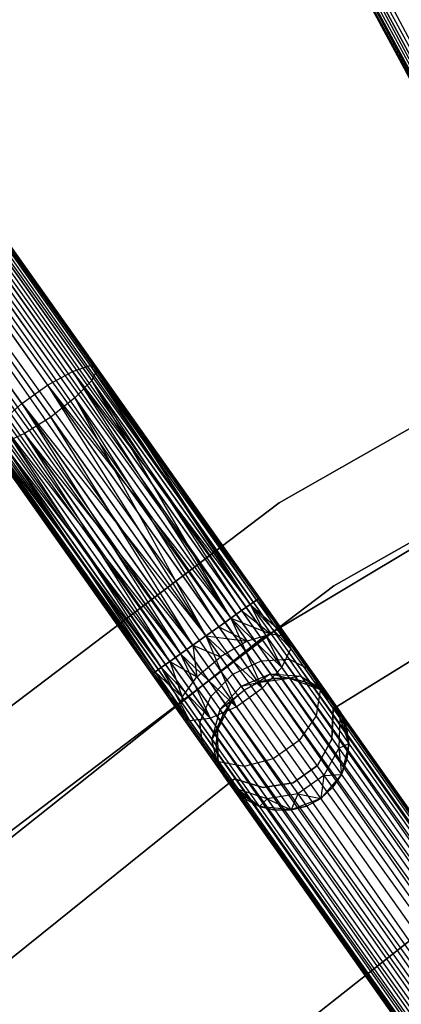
# Model space of a CAD drawing. Extents: x -102 to 101, y -101 to 102.
# Tile 103 of 256: x -39.63 to -33.88, y 45.34 to 60.18. Entities that reach past the tile are written whole.
import ezdxf

# ---------------------------------------------------------------- set-up
doc = ezdxf.new("R2010")
doc.units = 0
doc.header["$LTSCALE"] = 25.4
doc.layers.get('0').update_dxf_attribs({"linetype": 'CONTINUOUS'})

# ---------------------------------------------------------------- blocks, each defined once
blk = doc.blocks.new('NL2500012268_STL')
at = {"color": 0}
for p, q in [((81.438, 37.716, 328.068), (63.894, 70.725, 328.249)), ((81.438, 37.716, 328.068), (63.894, 70.725, 328.249)), ((63.604, 70.569, 327.379), (81.289, 37.636, 327.621)), ((81.289, 37.636, 327.379), (63.604, 70.569, 327.379)), ((63.604, 70.569, 327.379), (81.289, 37.636, 327.621)), ((81.339, 37.663, 327.145), (63.604, 70.569, 327.379)), ((81.339, 37.663, 327.145), (63.604, 70.569, 327.379)), ((81.289, 37.636, 327.379), (63.604, 70.569, 327.379)), ((63.655, 70.596, 327.855), (81.438, 37.716, 328.068)), ((81.289, 37.636, 327.621), (63.655, 70.596, 327.855)), ((81.289, 37.636, 327.621), (63.655, 70.596, 327.855)), ((81.339, 37.663, 327.855), (63.655, 70.596, 327.855)), ((81.339, 37.663, 327.855), (63.655, 70.596, 327.855)), ((63.655, 70.596, 327.855), (81.438, 37.716, 328.068)), ((63.753, 70.649, 326.932), (81.339, 37.663, 327.145)), ((81.579, 37.792, 326.751), (63.753, 70.649, 326.932)), ((81.579, 37.792, 326.751), (63.753, 70.649, 326.932)), ((81.438, 37.716, 326.932), (63.753, 70.649, 326.932)), ((81.438, 37.716, 326.932), (63.753, 70.649, 326.932)), ((63.753, 70.649, 326.932), (81.339, 37.663, 327.145)), ((78.445, 35.873, 327.379), (56.848, 66.383, 327.379)), ((78.445, 35.873, 327.621), (56.848, 66.383, 327.379)), ((56.848, 66.383, 327.379), (78.398, 35.84, 327.145)), ((78.445, 35.873, 327.621), (56.848, 66.383, 327.379)), ((78.445, 35.873, 327.379), (56.848, 66.383, 327.379)), ((56.848, 66.383, 327.379), (78.398, 35.84, 327.145)), ((56.709, 66.285, 326.932), (78.176, 35.682, 326.751)), ((78.398, 35.84, 327.145), (56.709, 66.285, 326.932)), ((78.398, 35.84, 327.145), (56.709, 66.285, 326.932)), ((78.307, 35.775, 326.932), (56.709, 66.285, 326.932)), ((78.307, 35.775, 326.932), (56.709, 66.285, 326.932)), ((56.709, 66.285, 326.932), (78.176, 35.682, 326.751)), ((56.8, 66.35, 327.855), (78.445, 35.873, 327.621)), ((78.307, 35.775, 328.068), (56.8, 66.35, 327.855)), ((78.307, 35.775, 328.068), (56.8, 66.35, 327.855)), ((78.398, 35.84, 327.855), (56.8, 66.35, 327.855)), ((78.398, 35.84, 327.855), (56.8, 66.35, 327.855)), ((56.8, 66.35, 327.855), (78.445, 35.873, 327.621)), ((56.417, 66.078, 326.615), (77.83, 35.438, 326.529)), ((78.176, 35.682, 326.751), (56.417, 66.078, 326.615)), ((78.176, 35.682, 326.751), (56.417, 66.078, 326.615)), ((78.014, 35.568, 326.615), (56.417, 66.078, 326.615)), ((78.014, 35.568, 326.615), (56.417, 66.078, 326.615)), ((56.417, 66.078, 326.615), (77.83, 35.438, 326.529)), ((56.579, 66.193, 328.249), (78.307, 35.775, 328.068)), ((78.014, 35.568, 328.385), (56.579, 66.193, 328.249)), ((78.014, 35.568, 328.385), (56.579, 66.193, 328.249)), ((78.176, 35.682, 328.249), (56.579, 66.193, 328.249)), ((78.176, 35.682, 328.249), (56.579, 66.193, 328.249)), ((56.579, 66.193, 328.249), (78.307, 35.775, 328.068)), ((56.233, 65.948, 328.471), (78.014, 35.568, 328.385)), ((77.83, 35.438, 328.471), (56.233, 65.948, 328.471)), ((77.83, 35.438, 328.471), (56.233, 65.948, 328.471)), ((56.233, 65.948, 328.471), (78.014, 35.568, 328.385)), ((77.83, 35.438, 326.529), (56.037, 65.81, 326.5)), ((77.635, 35.299, 328.5), (56.037, 65.81, 328.5)), ((77.635, 35.299, 328.5), (56.037, 65.81, 328.5)), ((77.635, 35.299, 326.5), (56.037, 65.81, 326.5)), ((77.83, 35.438, 326.529), (56.037, 65.81, 326.5)), ((77.635, 35.299, 326.5), (56.037, 65.81, 326.5)), ((77.44, 35.161, 326.529), (56.037, 65.81, 326.5)), ((77.44, 35.161, 326.529), (56.037, 65.81, 326.5)), ((77.256, 35.031, 328.385), (55.842, 65.671, 328.471)), ((77.256, 35.031, 328.385), (55.842, 65.671, 328.471)), ((77.44, 35.161, 328.471), (55.842, 65.671, 328.471)), ((77.44, 35.161, 328.471), (55.842, 65.671, 328.471)), ((55.658, 65.541, 326.615), (77.094, 34.916, 326.751)), ((77.44, 35.161, 326.529), (55.658, 65.541, 326.615)), ((77.44, 35.161, 326.529), (55.658, 65.541, 326.615)), ((77.256, 35.031, 326.615), (55.658, 65.541, 326.615)), ((77.256, 35.031, 326.615), (55.658, 65.541, 326.615)), ((55.658, 65.541, 326.615), (77.094, 34.916, 326.751)), ((55.366, 65.334, 326.932), (76.872, 34.759, 327.145)), ((77.094, 34.916, 326.751), (55.366, 65.334, 326.932)), ((77.094, 34.916, 326.751), (55.366, 65.334, 326.932)), ((76.963, 34.824, 326.932), (55.366, 65.334, 326.932)), ((76.963, 34.824, 326.932), (55.366, 65.334, 326.932)), ((55.366, 65.334, 326.932), (76.872, 34.759, 327.145)), ((55.496, 65.426, 328.249), (77.256, 35.031, 328.385)), ((76.963, 34.824, 328.068), (55.496, 65.426, 328.249)), ((76.963, 34.824, 328.068), (55.496, 65.426, 328.249)), ((77.094, 34.916, 328.249), (55.496, 65.426, 328.249)), ((77.094, 34.916, 328.249), (55.496, 65.426, 328.249)), ((55.496, 65.426, 328.249), (77.256, 35.031, 328.385)), ((55.227, 65.236, 327.379), (76.825, 34.726, 327.621)), ((76.825, 34.726, 327.379), (55.227, 65.236, 327.379)), ((55.227, 65.236, 327.379), (76.825, 34.726, 327.621)), ((76.872, 34.759, 327.145), (55.227, 65.236, 327.379)), ((76.872, 34.759, 327.145), (55.227, 65.236, 327.379)), ((76.825, 34.726, 327.379), (55.227, 65.236, 327.379)), ((55.274, 65.269, 327.855), (76.963, 34.824, 328.068)), ((76.825, 34.726, 327.621), (55.274, 65.269, 327.855)), ((76.825, 34.726, 327.621), (55.274, 65.269, 327.855)), ((76.872, 34.759, 327.855), (55.274, 65.269, 327.855)), ((76.872, 34.759, 327.855), (55.274, 65.269, 327.855)), ((55.274, 65.269, 327.855), (76.963, 34.824, 328.068)), ((68.252, 62.035, 28.989), (70.207, 58.394, 27.612)), ((68.252, 62.035, 28.989), (70.207, 58.394, 27.612)), ((68.294, 61.834, 29.421), (70.204, 58.278, 28.076)), ((68.294, 61.834, 29.421), (70.204, 58.278, 28.076)), ((68.532, 61.75, 29.828), (70.399, 58.274, 28.513)), ((68.532, 61.75, 29.828), (70.399, 58.274, 28.513)), ((62.098, 58.395, 28.63), (64.532, 54.957, 27.227)), ((62.098, 58.395, 28.63), (64.532, 54.957, 27.227)), ((62.415, 58.419, 28.989), (64.802, 55.046, 27.612)), ((62.415, 58.419, 28.989), (64.802, 55.046, 27.612)), ((61.699, 58.226, 28.428), (64.159, 54.751, 27.009)), ((61.699, 58.226, 28.428), (64.159, 54.751, 27.009)), ((62.576, 58.291, 29.421), (64.908, 54.996, 28.076)), ((62.576, 58.291, 29.421), (64.908, 54.996, 28.076)), ((61.308, 57.949, 28.428), (63.768, 54.474, 27.009)), ((61.308, 57.949, 28.428), (63.768, 54.474, 27.009)), ((62.545, 58.041, 29.828), (64.824, 54.821, 28.513)), ((62.545, 58.041, 29.828), (64.824, 54.821, 28.513)), ((62.329, 57.726, 30.116), (64.571, 54.559, 28.823)), ((62.329, 57.726, 30.116), (64.571, 54.559, 28.823)), ((64.206, 54.27, 28.935), (61.977, 57.419, 30.221)), ((64.206, 54.27, 28.935), (61.977, 57.419, 30.221)), ((61.57, 57.189, 30.116), (63.812, 54.022, 28.823)), ((61.57, 57.189, 30.116), (63.812, 54.022, 28.823)), ((74.862, 57.093, 26.5), (67.647, 52.978, 26.5)), ((67.647, 52.978, 17), (74.862, 57.093, 17)), ((74.862, 57.093, 26.5), (67.647, 52.978, 26.5)), ((67.647, 52.978, 17), (74.862, 57.093, 17)), ((68.474, 51.726, 26.5), (75.519, 55.744, 26.5)), ((75.519, 55.744, 17), (68.474, 51.726, 17)), ((75.519, 55.744, 17), (68.474, 51.726, 17)), ((68.474, 51.726, 26.5), (75.519, 55.744, 26.5)), ((74.322, 55.09, 19), (67.373, 50.922, 19)), ((67.373, 50.922, 20), (74.322, 55.09, 20)), ((74.322, 55.09, 19), (67.373, 50.922, 19)), ((67.373, 50.922, 20), (74.322, 55.09, 20)), ((64.159, 54.751, 27.009), (64.532, 54.957, 27.227)), ((64.159, 54.751, 27.009), (64.532, 54.957, 27.227)), ((64.532, 54.957, 27.227), (64.802, 55.046, 27.612)), ((64.532, 54.957, 27.227), (64.802, 55.046, 27.612)), ((64.532, 54.957, 27.227), (66.921, 51.239, 26.615)), ((64.532, 54.957, 27.227), (66.921, 51.239, 26.615)), ((64.532, 54.957, 27.227), (67.083, 51.353, 26.751)), ((64.532, 54.957, 27.227), (67.083, 51.353, 26.751)), ((64.532, 54.957, 27.227), (67.214, 51.446, 26.932)), ((64.532, 54.957, 27.227), (67.214, 51.446, 26.932)), ((64.802, 55.046, 27.612), (67.214, 51.446, 26.932)), ((64.802, 55.046, 27.612), (67.214, 51.446, 26.932)), ((64.802, 55.046, 27.612), (67.305, 51.511, 27.145)), ((64.802, 55.046, 27.612), (67.305, 51.511, 27.145)), ((64.802, 55.046, 27.612), (67.352, 51.544, 27.379)), ((64.802, 55.046, 27.612), (67.352, 51.544, 27.379)), ((64.802, 55.046, 27.612), (64.908, 54.996, 28.076)), ((64.802, 55.046, 27.612), (64.908, 54.996, 28.076)), ((64.908, 54.996, 28.076), (64.824, 54.821, 28.513)), ((64.908, 54.996, 28.076), (64.824, 54.821, 28.513)), ((64.908, 54.996, 28.076), (67.352, 51.544, 27.379)), ((64.908, 54.996, 28.076), (67.352, 51.544, 27.621)), ((64.908, 54.996, 28.076), (67.352, 51.544, 27.379)), ((67.214, 51.446, 28.068), (64.908, 54.996, 28.076)), ((67.214, 51.446, 28.068), (64.908, 54.996, 28.076)), ((67.305, 51.511, 27.855), (64.908, 54.996, 28.076)), ((67.305, 51.511, 27.855), (64.908, 54.996, 28.076)), ((64.908, 54.996, 28.076), (67.352, 51.544, 27.621)), ((64.824, 54.821, 28.513), (64.571, 54.559, 28.823)), ((64.824, 54.821, 28.513), (64.571, 54.559, 28.823)), ((66.921, 51.239, 28.385), (64.824, 54.821, 28.513)), ((67.083, 51.353, 28.249), (64.824, 54.821, 28.513)), ((66.921, 51.239, 28.385), (64.824, 54.821, 28.513)), ((67.083, 51.353, 28.249), (64.824, 54.821, 28.513)), ((67.214, 51.446, 28.068), (64.824, 54.821, 28.513)), ((67.214, 51.446, 28.068), (64.824, 54.821, 28.513)), ((63.768, 54.474, 27.009), (64.159, 54.751, 27.009)), ((63.768, 54.474, 27.009), (64.159, 54.751, 27.009)), ((64.159, 54.751, 27.009), (66.542, 50.97, 26.5)), ((64.159, 54.751, 27.009), (66.542, 50.97, 26.5)), ((64.159, 54.751, 27.009), (66.737, 51.109, 26.529)), ((64.159, 54.751, 27.009), (66.737, 51.109, 26.529)), ((64.159, 54.751, 27.009), (66.921, 51.239, 26.615)), ((64.159, 54.751, 27.009), (66.921, 51.239, 26.615)), ((64.571, 54.559, 28.823), (64.206, 54.27, 28.935)), ((64.571, 54.559, 28.823), (64.206, 54.27, 28.935)), ((64.571, 54.559, 28.823), (66.921, 51.239, 28.385)), ((66.542, 50.97, 28.5), (64.571, 54.559, 28.823)), ((66.542, 50.97, 28.5), (64.571, 54.559, 28.823)), ((66.737, 51.109, 28.471), (64.571, 54.559, 28.823)), ((66.737, 51.109, 28.471), (64.571, 54.559, 28.823)), ((64.571, 54.559, 28.823), (66.921, 51.239, 28.385)), ((63.45, 54.191, 27.227), (63.768, 54.474, 27.009)), ((63.45, 54.191, 27.227), (63.768, 54.474, 27.009)), ((63.768, 54.474, 27.009), (66.162, 50.702, 26.615)), ((63.768, 54.474, 27.009), (66.162, 50.702, 26.615)), ((63.768, 54.474, 27.009), (66.346, 50.832, 26.529)), ((63.768, 54.474, 27.009), (66.346, 50.832, 26.529)), ((63.768, 54.474, 27.009), (66.542, 50.97, 26.5)), ((63.768, 54.474, 27.009), (66.542, 50.97, 26.5)), ((63.45, 54.191, 27.227), (65.87, 50.495, 26.932)), ((63.45, 54.191, 27.227), (65.87, 50.495, 26.932)), ((63.45, 54.191, 27.227), (66.001, 50.587, 26.751)), ((63.45, 54.191, 27.227), (66.001, 50.587, 26.751)), ((63.45, 54.191, 27.227), (66.162, 50.702, 26.615)), ((63.45, 54.191, 27.227), (66.162, 50.702, 26.615)), ((64.206, 54.27, 28.935), (63.812, 54.022, 28.823)), ((64.206, 54.27, 28.935), (63.812, 54.022, 28.823)), ((66.346, 50.832, 28.471), (64.206, 54.27, 28.935)), ((66.346, 50.832, 28.471), (64.206, 54.27, 28.935)), ((66.542, 50.97, 28.5), (64.206, 54.27, 28.935)), ((66.542, 50.97, 28.5), (64.206, 54.27, 28.935)), ((63.276, 53.965, 27.612), (65.732, 50.397, 27.379)), ((63.276, 53.965, 27.612), (65.732, 50.397, 27.379)), ((63.276, 53.965, 27.612), (65.779, 50.43, 27.145)), ((63.276, 53.965, 27.612), (65.779, 50.43, 27.145)), ((63.276, 53.965, 27.612), (65.87, 50.495, 26.932)), ((63.276, 53.965, 27.612), (65.87, 50.495, 26.932)), ((63.812, 54.022, 28.823), (63.481, 53.87, 28.513)), ((63.812, 54.022, 28.823), (63.481, 53.87, 28.513)), ((66.001, 50.587, 28.249), (63.812, 54.022, 28.823)), ((66.162, 50.702, 28.385), (63.812, 54.022, 28.823)), ((66.001, 50.587, 28.249), (63.812, 54.022, 28.823)), ((66.162, 50.702, 28.385), (63.812, 54.022, 28.823)), ((66.346, 50.832, 28.471), (63.812, 54.022, 28.823)), ((66.346, 50.832, 28.471), (63.812, 54.022, 28.823)), ((63.288, 53.849, 28.076), (65.779, 50.43, 27.855)), ((63.288, 53.849, 28.076), (65.779, 50.43, 27.855)), ((63.288, 53.849, 28.076), (65.732, 50.397, 27.621)), ((63.288, 53.849, 28.076), (65.732, 50.397, 27.379)), ((63.288, 53.849, 28.076), (65.732, 50.397, 27.621)), ((63.288, 53.849, 28.076), (65.732, 50.397, 27.379)), ((63.481, 53.87, 28.513), (65.87, 50.495, 28.068)), ((66.001, 50.587, 28.249), (63.481, 53.87, 28.513)), ((66.001, 50.587, 28.249), (63.481, 53.87, 28.513)), ((63.481, 53.87, 28.513), (65.87, 50.495, 28.068)), ((63.481, 53.87, 28.513), (65.779, 50.43, 27.855)), ((63.481, 53.87, 28.513), (65.779, 50.43, 27.855)), ((67.647, 52.978, 26.5), (61.031, 47.956, 26.5)), ((61.031, 47.956, 17), (67.647, 52.978, 17)), ((67.647, 52.978, 26.5), (61.031, 47.956, 26.5)), ((61.031, 47.956, 17), (67.647, 52.978, 17)), ((67.647, 52.978, 26.5), (67.647, 52.978, 17)), ((67.647, 52.978, 26.5), (67.647, 52.978, 17)), ((68.462, 49.87, 23), (73.245, 52.831, 23)), ((73.245, 52.831, 21), (68.462, 49.87, 21)), ((73.245, 52.831, 21), (68.462, 49.87, 21)), ((68.462, 49.87, 23), (73.245, 52.831, 23)), ((62.014, 46.823, 26.5), (68.474, 51.726, 26.5)), ((68.474, 51.726, 17), (62.014, 46.823, 17)), ((68.474, 51.726, 17), (62.014, 46.823, 17)), ((62.014, 46.823, 26.5), (68.474, 51.726, 26.5)), ((68.474, 51.726, 17), (68.474, 51.726, 26.5)), ((68.474, 51.726, 17), (68.474, 51.726, 26.5)), ((67.305, 51.511, 27.145), (67.214, 51.446, 26.932)), ((67.214, 51.446, 28.068), (67.305, 51.511, 27.855)), ((67.305, 51.511, 27.145), (67.214, 51.446, 26.932)), ((67.214, 51.446, 28.068), (67.305, 51.511, 27.855)), ((67.352, 51.544, 27.379), (67.305, 51.511, 27.145)), ((67.305, 51.511, 27.855), (67.352, 51.544, 27.621)), ((67.352, 51.544, 27.379), (67.305, 51.511, 27.145)), ((67.305, 51.511, 27.855), (67.352, 51.544, 27.621)), ((67.305, 51.511, 27.145), (67.768, 50.957, 27.236)), ((67.305, 51.511, 27.145), (67.768, 50.957, 27.236)), ((67.305, 51.511, 27.855), (67.826, 50.775, 27.675)), ((67.305, 51.511, 27.855), (67.826, 50.775, 27.675)), ((67.352, 51.544, 27.621), (67.768, 50.957, 27.236)), ((67.352, 51.544, 27.379), (67.768, 50.957, 27.236)), ((67.352, 51.544, 27.379), (67.768, 50.957, 27.236)), ((67.352, 51.544, 27.621), (67.768, 50.957, 27.236)), ((67.352, 51.544, 27.621), (67.826, 50.775, 27.675)), ((67.352, 51.544, 27.621), (67.826, 50.775, 27.675)), ((67.214, 51.446, 26.932), (67.083, 51.353, 26.751)), ((67.083, 51.353, 28.249), (67.214, 51.446, 28.068)), ((67.214, 51.446, 26.932), (67.083, 51.353, 26.751)), ((67.083, 51.353, 28.249), (67.214, 51.446, 28.068)), ((67.214, 51.446, 26.932), (67.53, 50.999, 26.823)), ((67.214, 51.446, 26.932), (67.53, 50.999, 26.823)), ((67.214, 51.446, 26.932), (67.768, 50.957, 27.236)), ((67.214, 51.446, 26.932), (67.768, 50.957, 27.236)), ((67.214, 51.446, 28.068), (67.826, 50.775, 27.675)), ((67.214, 51.446, 28.068), (67.826, 50.775, 27.675)), ((67.214, 51.446, 28.068), (67.691, 50.495, 28.039)), ((67.214, 51.446, 28.068), (67.691, 50.495, 28.039)), ((66.921, 51.239, 26.615), (66.737, 51.109, 26.529)), ((66.737, 51.109, 28.471), (66.921, 51.239, 28.385)), ((66.921, 51.239, 26.615), (66.737, 51.109, 26.529)), ((66.737, 51.109, 28.471), (66.921, 51.239, 28.385)), ((67.083, 51.353, 26.751), (66.921, 51.239, 26.615)), ((66.921, 51.239, 28.385), (67.083, 51.353, 28.249)), ((67.083, 51.353, 26.751), (66.921, 51.239, 26.615)), ((66.921, 51.239, 28.385), (67.083, 51.353, 28.249)), ((66.921, 51.239, 26.615), (67.168, 50.891, 26.53)), ((66.921, 51.239, 26.615), (67.168, 50.891, 26.53)), ((66.921, 51.239, 26.615), (67.53, 50.999, 26.823)), ((66.921, 51.239, 26.615), (67.53, 50.999, 26.823)), ((66.921, 51.239, 28.385), (67.691, 50.495, 28.039)), ((66.921, 51.239, 28.385), (67.691, 50.495, 28.039)), ((66.921, 51.239, 28.385), (67.394, 50.181, 28.245)), ((66.921, 51.239, 28.385), (67.394, 50.181, 28.245)), ((67.083, 51.353, 26.751), (67.53, 50.999, 26.823)), ((67.083, 51.353, 26.751), (67.53, 50.999, 26.823)), ((67.083, 51.353, 28.249), (67.691, 50.495, 28.039)), ((67.083, 51.353, 28.249), (67.691, 50.495, 28.039)), ((66.737, 51.109, 26.529), (66.542, 50.97, 26.5)), ((66.542, 50.97, 28.5), (66.737, 51.109, 28.471)), ((66.737, 51.109, 26.529), (66.542, 50.97, 26.5)), ((66.542, 50.97, 28.5), (66.737, 51.109, 28.471)), ((66.737, 51.109, 26.529), (67.168, 50.891, 26.53)), ((66.737, 51.109, 26.529), (67.168, 50.891, 26.53)), ((66.737, 51.109, 28.471), (67.394, 50.181, 28.245)), ((66.737, 51.109, 28.471), (67.394, 50.181, 28.245)), ((67.373, 50.922, 19), (61.028, 45.882, 19)), ((61.028, 45.882, 20), (67.373, 50.922, 20)), ((67.373, 50.922, 19), (61.028, 45.882, 19)), ((61.028, 45.882, 20), (67.373, 50.922, 20)), ((66.542, 50.97, 26.5), (66.346, 50.832, 26.529)), ((66.346, 50.832, 28.471), (66.542, 50.97, 28.5)), ((66.346, 50.832, 28.471), (66.542, 50.97, 28.5)), ((66.542, 50.97, 26.5), (66.346, 50.832, 26.529)), ((66.763, 50.658, 26.424), (66.542, 50.97, 26.5)), ((66.542, 50.97, 26.5), (67.168, 50.891, 26.53)), ((66.542, 50.97, 26.5), (67.168, 50.891, 26.53)), ((66.542, 50.97, 28.5), (67.394, 50.181, 28.245)), ((66.542, 50.97, 28.5), (67.394, 50.181, 28.245)), ((66.542, 50.97, 28.5), (67.003, 49.904, 28.245)), ((66.542, 50.97, 28.5), (67.003, 49.904, 28.245)), ((66.763, 50.658, 26.424), (66.542, 50.97, 26.5)), ((67.53, 50.999, 26.823), (67.168, 50.891, 26.53)), ((67.53, 50.999, 26.823), (67.168, 50.891, 26.53)), ((67.373, 50.922, 19), (67.373, 50.922, 20)), ((67.373, 50.922, 19), (67.373, 50.922, 20)), ((67.768, 50.957, 27.236), (67.53, 50.999, 26.823)), ((67.53, 50.999, 26.823), (67.799, 50.619, 26.513)), ((67.53, 50.999, 26.823), (67.799, 50.619, 26.513)), ((67.768, 50.957, 27.236), (67.53, 50.999, 26.823)), ((67.826, 50.775, 27.675), (67.768, 50.957, 27.236)), ((67.768, 50.957, 27.236), (68.12, 50.459, 26.829)), ((67.768, 50.957, 27.236), (68.12, 50.459, 26.829)), ((67.826, 50.775, 27.675), (67.768, 50.957, 27.236)), ((66.346, 50.832, 26.529), (66.162, 50.702, 26.615)), ((66.162, 50.702, 28.385), (66.346, 50.832, 28.471)), ((66.162, 50.702, 28.385), (66.346, 50.832, 28.471)), ((66.346, 50.832, 26.529), (66.162, 50.702, 26.615)), ((66.346, 50.832, 28.471), (67.003, 49.904, 28.245)), ((66.346, 50.832, 28.471), (67.003, 49.904, 28.245)), ((66.346, 50.832, 26.529), (66.409, 50.354, 26.53)), ((66.346, 50.832, 26.529), (66.409, 50.354, 26.53)), ((66.346, 50.832, 26.529), (66.763, 50.658, 26.424)), ((66.346, 50.832, 26.529), (66.763, 50.658, 26.424)), ((67.168, 50.891, 26.53), (66.763, 50.658, 26.424)), ((67.168, 50.891, 26.53), (66.763, 50.658, 26.424)), ((67.168, 50.891, 26.53), (67.376, 50.596, 26.288)), ((67.168, 50.891, 26.53), (67.376, 50.596, 26.288)), ((67.691, 50.495, 28.039), (67.826, 50.775, 27.675)), ((67.691, 50.495, 28.039), (67.826, 50.775, 27.675)), ((67.826, 50.775, 27.675), (68.267, 50.152, 27.165)), ((67.826, 50.775, 27.675), (68.267, 50.152, 27.165)), ((66.162, 50.702, 26.615), (66.001, 50.587, 26.751)), ((66.001, 50.587, 28.249), (66.162, 50.702, 28.385)), ((66.001, 50.587, 28.249), (66.162, 50.702, 28.385)), ((66.162, 50.702, 26.615), (66.001, 50.587, 26.751)), ((66.162, 50.702, 28.385), (67.003, 49.904, 28.245)), ((66.162, 50.702, 28.385), (67.003, 49.904, 28.245)), ((66.162, 50.702, 28.385), (66.608, 49.729, 28.039)), ((66.162, 50.702, 28.385), (66.608, 49.729, 28.039)), ((66.162, 50.702, 26.615), (66.409, 50.354, 26.53)), ((66.162, 50.702, 26.615), (66.409, 50.354, 26.53)), ((66.409, 50.354, 26.53), (66.763, 50.658, 26.424)), ((66.409, 50.354, 26.53), (66.763, 50.658, 26.424)), ((66.95, 50.393, 26.207), (66.763, 50.658, 26.424)), ((66.95, 50.393, 26.207), (66.763, 50.658, 26.424)), ((65.779, 50.43, 27.855), (65.87, 50.495, 28.068)), ((65.87, 50.495, 26.932), (65.779, 50.43, 27.145)), ((65.779, 50.43, 27.855), (65.87, 50.495, 28.068)), ((65.87, 50.495, 26.932), (65.779, 50.43, 27.145)), ((65.87, 50.495, 28.068), (66.001, 50.587, 28.249)), ((66.001, 50.587, 26.751), (65.87, 50.495, 26.932)), ((65.87, 50.495, 28.068), (66.001, 50.587, 28.249)), ((66.001, 50.587, 26.751), (65.87, 50.495, 26.932)), ((65.87, 50.495, 28.068), (66.608, 49.729, 28.039)), ((65.87, 50.495, 28.068), (66.608, 49.729, 28.039)), ((65.87, 50.495, 28.068), (66.299, 49.695, 27.675)), ((65.87, 50.495, 28.068), (66.299, 49.695, 27.675)), ((65.87, 50.495, 26.932), (66.187, 50.048, 26.823)), ((65.87, 50.495, 26.932), (66.187, 50.048, 26.823)), ((66.001, 50.587, 28.249), (66.608, 49.729, 28.039)), ((66.001, 50.587, 28.249), (66.608, 49.729, 28.039)), ((66.001, 50.587, 26.751), (66.187, 50.048, 26.823)), ((66.001, 50.587, 26.751), (66.187, 50.048, 26.823)), ((66.001, 50.587, 26.751), (66.409, 50.354, 26.53)), ((66.001, 50.587, 26.751), (66.409, 50.354, 26.53)), ((66.95, 50.393, 26.207), (67.376, 50.596, 26.288)), ((66.95, 50.393, 26.207), (67.376, 50.596, 26.288)), ((67.376, 50.596, 26.288), (67.799, 50.619, 26.513)), ((67.376, 50.596, 26.288), (67.799, 50.619, 26.513)), ((67.376, 50.596, 26.288), (67.516, 50.398, 25.927)), ((67.376, 50.596, 26.288), (67.516, 50.398, 25.927)), ((67.394, 50.181, 28.245), (67.691, 50.495, 28.039)), ((67.394, 50.181, 28.245), (67.691, 50.495, 28.039)), ((67.691, 50.495, 28.039), (68.206, 49.767, 27.443)), ((67.691, 50.495, 28.039), (68.206, 49.767, 27.443)), ((67.799, 50.619, 26.513), (67.978, 50.366, 26.048)), ((67.799, 50.619, 26.513), (67.978, 50.366, 26.048)), ((67.799, 50.619, 26.513), (68.12, 50.459, 26.829)), ((67.799, 50.619, 26.513), (68.12, 50.459, 26.829)), ((65.732, 50.397, 27.621), (65.779, 50.43, 27.855)), ((65.779, 50.43, 27.145), (65.732, 50.397, 27.379)), ((65.732, 50.397, 27.621), (65.779, 50.43, 27.855)), ((65.779, 50.43, 27.145), (65.732, 50.397, 27.379)), ((65.732, 50.397, 27.379), (66.147, 49.81, 27.236)), ((65.732, 50.397, 27.621), (66.147, 49.81, 27.236)), ((65.732, 50.397, 27.621), (66.299, 49.695, 27.675)), ((65.732, 50.397, 27.621), (66.299, 49.695, 27.675)), ((65.732, 50.397, 27.621), (66.147, 49.81, 27.236)), ((65.732, 50.397, 27.379), (66.147, 49.81, 27.236)), ((65.779, 50.43, 27.855), (66.299, 49.695, 27.675)), ((65.779, 50.43, 27.855), (66.299, 49.695, 27.675)), ((65.779, 50.43, 27.145), (66.147, 49.81, 27.236)), ((65.779, 50.43, 27.145), (66.147, 49.81, 27.236)), ((65.779, 50.43, 27.145), (66.187, 50.048, 26.823)), ((65.779, 50.43, 27.145), (66.187, 50.048, 26.823)), ((66.187, 50.048, 26.823), (66.409, 50.354, 26.53)), ((66.187, 50.048, 26.823), (66.409, 50.354, 26.53)), ((66.409, 50.354, 26.53), (66.618, 50.059, 26.288)), ((66.409, 50.354, 26.53), (66.618, 50.059, 26.288)), ((66.618, 50.059, 26.288), (66.95, 50.393, 26.207)), ((66.618, 50.059, 26.288), (66.95, 50.393, 26.207)), ((67.076, 50.216, 25.883), (66.95, 50.393, 26.207)), ((67.076, 50.216, 25.883), (66.95, 50.393, 26.207)), ((67.076, 50.216, 25.883), (67.516, 50.398, 25.927)), ((67.076, 50.216, 25.883), (67.516, 50.398, 25.927)), ((67.516, 50.398, 25.927), (67.332, 50.269, 25.5)), ((67.516, 50.398, 25.927), (67.332, 50.269, 25.5)), ((67.332, 50.269, 21), (67.806, 50.332, 21)), ((67.332, 50.269, 21), (67.806, 50.332, 21)), ((67.565, 50.329, 25.5), (67.332, 50.269, 25.5)), ((67.332, 50.269, 21), (67.565, 50.329, 25.5)), ((67.565, 50.329, 25.5), (67.332, 50.269, 25.5)), ((67.332, 50.269, 21), (67.565, 50.329, 25.5)), ((67.516, 50.398, 25.927), (67.565, 50.329, 25.5)), ((67.516, 50.398, 25.927), (67.565, 50.329, 25.5)), ((67.516, 50.398, 25.927), (67.806, 50.332, 25.5)), ((67.516, 50.398, 25.927), (67.806, 50.332, 25.5)), ((67.516, 50.398, 25.927), (67.978, 50.366, 26.048)), ((67.516, 50.398, 25.927), (67.978, 50.366, 26.048)), ((67.806, 50.332, 25.5), (67.565, 50.329, 25.5)), ((67.565, 50.329, 25.5), (67.806, 50.332, 21)), ((67.565, 50.329, 25.5), (67.806, 50.332, 21)), ((67.806, 50.332, 25.5), (67.565, 50.329, 25.5)), ((67.978, 50.366, 26.048), (67.806, 50.332, 25.5)), ((67.978, 50.366, 26.048), (67.806, 50.332, 25.5)), ((67.806, 50.332, 21), (68.256, 50.168, 21)), ((68.041, 50.277, 25.5), (67.806, 50.332, 25.5)), ((67.806, 50.332, 21), (68.041, 50.277, 25.5)), ((67.806, 50.332, 21), (68.256, 50.168, 21)), ((67.806, 50.332, 25.5), (67.806, 50.332, 21)), ((67.806, 50.332, 25.5), (67.806, 50.332, 21)), ((68.041, 50.277, 25.5), (67.806, 50.332, 25.5)), ((67.806, 50.332, 21), (68.041, 50.277, 25.5)), ((67.978, 50.366, 26.048), (68.041, 50.277, 25.5)), ((67.978, 50.366, 26.048), (68.041, 50.277, 25.5)), ((67.978, 50.366, 26.048), (68.256, 50.168, 25.5)), ((67.978, 50.366, 26.048), (68.256, 50.168, 25.5)), ((67.978, 50.366, 26.048), (68.355, 50.127, 26.219)), ((67.978, 50.366, 26.048), (68.355, 50.127, 26.219)), ((68.12, 50.459, 26.829), (68.355, 50.127, 26.219)), ((68.12, 50.459, 26.829), (68.355, 50.127, 26.219)), ((68.12, 50.459, 26.829), (68.267, 50.152, 27.165)), ((68.12, 50.459, 26.829), (68.267, 50.152, 27.165)), ((66.757, 49.861, 25.927), (67.076, 50.216, 25.883)), ((66.757, 49.861, 25.927), (67.076, 50.216, 25.883)), ((67.003, 49.904, 28.245), (67.394, 50.181, 28.245)), ((67.003, 49.904, 28.245), (67.394, 50.181, 28.245)), ((67.076, 50.216, 25.883), (67.332, 50.269, 25.5)), ((67.076, 50.216, 25.883), (67.332, 50.269, 25.5)), ((67.12, 50.154, 25.5), (67.076, 50.216, 25.883)), ((67.12, 50.154, 25.5), (67.076, 50.216, 25.883)), ((67.12, 50.154, 21), (67.332, 50.269, 21)), ((67.332, 50.269, 25.5), (67.12, 50.154, 25.5)), ((67.332, 50.269, 25.5), (67.12, 50.154, 25.5)), ((67.12, 50.154, 21), (67.332, 50.269, 21)), ((67.332, 50.269, 25.5), (67.332, 50.269, 21)), ((67.332, 50.269, 25.5), (67.332, 50.269, 21)), ((67.394, 50.181, 28.245), (67.951, 49.394, 27.601)), ((67.394, 50.181, 28.245), (67.951, 49.394, 27.601)), ((68.256, 50.168, 25.5), (68.041, 50.277, 25.5)), ((68.041, 50.277, 25.5), (68.256, 50.168, 21)), ((68.041, 50.277, 25.5), (68.256, 50.168, 21)), ((68.256, 50.168, 25.5), (68.041, 50.277, 25.5)), ((66.187, 50.048, 26.823), (66.147, 49.81, 27.236)), ((66.187, 50.048, 26.823), (66.147, 49.81, 27.236)), ((66.187, 50.048, 26.823), (66.455, 49.668, 26.513)), ((66.187, 50.048, 26.823), (66.455, 49.668, 26.513)), ((66.455, 49.668, 26.513), (66.618, 50.059, 26.288)), ((66.455, 49.668, 26.513), (66.618, 50.059, 26.288)), ((66.618, 50.059, 26.288), (66.757, 49.861, 25.927)), ((66.618, 50.059, 26.288), (66.757, 49.861, 25.927)), ((66.757, 49.861, 25.927), (67.12, 50.154, 25.5)), ((66.757, 49.861, 25.927), (67.12, 50.154, 25.5)), ((66.941, 49.992, 21), (67.12, 50.154, 21)), ((67.12, 50.154, 25.5), (66.941, 49.992, 25.5)), ((67.12, 50.154, 25.5), (66.941, 49.992, 25.5)), ((66.941, 49.992, 21), (67.12, 50.154, 21)), ((67.12, 50.154, 25.5), (67.12, 50.154, 21)), ((67.12, 50.154, 25.5), (67.12, 50.154, 21)), ((68.267, 50.152, 27.165), (68.206, 49.767, 27.443)), ((68.267, 50.152, 27.165), (68.206, 49.767, 27.443)), ((68.256, 50.168, 21), (68.577, 49.813, 21)), ((68.355, 50.127, 26.219), (68.256, 50.168, 25.5)), ((68.355, 50.127, 26.219), (68.256, 50.168, 25.5)), ((68.438, 50.01, 25.5), (68.256, 50.168, 25.5)), ((68.256, 50.168, 21), (68.438, 50.01, 25.5)), ((68.256, 50.168, 21), (68.577, 49.813, 21)), ((68.256, 50.168, 25.5), (68.256, 50.168, 21)), ((68.256, 50.168, 25.5), (68.256, 50.168, 21)), ((68.438, 50.01, 25.5), (68.256, 50.168, 25.5)), ((68.256, 50.168, 21), (68.438, 50.01, 25.5)), ((68.267, 50.152, 27.165), (68.562, 49.735, 26.401)), ((68.267, 50.152, 27.165), (68.562, 49.735, 26.401)), ((68.355, 50.127, 26.219), (68.438, 50.01, 25.5)), ((68.355, 50.127, 26.219), (68.577, 49.813, 25.5)), ((68.355, 50.127, 26.219), (68.438, 50.01, 25.5)), ((68.355, 50.127, 26.219), (68.577, 49.813, 25.5)), ((68.355, 50.127, 26.219), (68.562, 49.735, 26.401)), ((68.355, 50.127, 26.219), (68.562, 49.735, 26.401)), ((66.608, 49.729, 28.039), (67.003, 49.904, 28.245)), ((66.608, 49.729, 28.039), (67.003, 49.904, 28.245)), ((66.724, 49.566, 21), (66.941, 49.992, 21)), ((66.724, 49.566, 21), (66.941, 49.992, 21)), ((66.941, 49.992, 25.5), (66.757, 49.861, 25.927)), ((66.941, 49.992, 25.5), (66.757, 49.861, 25.927)), ((66.941, 49.992, 25.5), (66.806, 49.792, 25.5)), ((66.806, 49.792, 25.5), (66.941, 49.992, 21)), ((66.806, 49.792, 25.5), (66.941, 49.992, 21)), ((66.941, 49.992, 25.5), (66.806, 49.792, 25.5)), ((66.941, 49.992, 25.5), (66.941, 49.992, 21)), ((66.941, 49.992, 25.5), (66.941, 49.992, 21)), ((67.003, 49.904, 28.245), (67.56, 49.117, 27.601)), ((67.003, 49.904, 28.245), (67.56, 49.117, 27.601)), ((68.438, 50.01, 25.5), (68.577, 49.813, 21)), ((68.438, 50.01, 25.5), (68.577, 49.813, 21)), ((66.147, 49.81, 27.236), (66.299, 49.695, 27.675)), ((66.147, 49.81, 27.236), (66.299, 49.695, 27.675)), ((66.147, 49.81, 27.236), (66.499, 49.312, 26.829)), ((66.147, 49.81, 27.236), (66.499, 49.312, 26.829)), ((66.757, 49.861, 25.927), (66.634, 49.415, 26.048)), ((66.757, 49.861, 25.927), (66.634, 49.415, 26.048)), ((66.806, 49.792, 25.5), (66.634, 49.415, 26.048)), ((66.806, 49.792, 25.5), (66.634, 49.415, 26.048)), ((66.806, 49.792, 25.5), (66.724, 49.566, 25.5)), ((66.724, 49.566, 21), (66.806, 49.792, 25.5)), ((66.806, 49.792, 25.5), (66.724, 49.566, 25.5)), ((66.724, 49.566, 21), (66.806, 49.792, 25.5)), ((66.806, 49.792, 25.5), (66.757, 49.861, 25.927)), ((66.806, 49.792, 25.5), (66.757, 49.861, 25.927)), ((68.206, 49.767, 27.443), (67.951, 49.394, 27.601)), ((68.206, 49.767, 27.443), (67.951, 49.394, 27.601)), ((68.206, 49.767, 27.443), (68.55, 49.281, 26.552)), ((68.206, 49.767, 27.443), (68.55, 49.281, 26.552)), ((68.444, 49.417, 23), (68.462, 49.87, 23)), ((68.462, 49.87, 21), (68.444, 49.417, 21)), ((68.462, 49.87, 21), (68.444, 49.417, 21)), ((68.444, 49.417, 23), (68.462, 49.87, 23)), ((68.462, 49.87, 23), (68.462, 49.87, 21)), ((68.462, 49.87, 23), (68.462, 49.87, 21)), ((68.562, 49.735, 26.401), (68.55, 49.281, 26.552)), ((68.562, 49.735, 26.401), (68.55, 49.281, 26.552)), ((68.562, 49.735, 26.401), (68.577, 49.813, 25.5)), ((68.562, 49.735, 26.401), (68.577, 49.813, 25.5)), ((68.562, 49.735, 26.401), (68.665, 49.589, 25.5)), ((68.562, 49.735, 26.401), (68.665, 49.589, 25.5)), ((68.562, 49.735, 26.401), (68.697, 49.35, 25.5)), ((68.562, 49.735, 26.401), (68.697, 49.35, 25.5)), ((68.577, 49.813, 21), (68.697, 49.35, 21)), ((68.577, 49.813, 25.5), (68.577, 49.813, 21)), ((68.665, 49.589, 25.5), (68.577, 49.813, 25.5)), ((68.577, 49.813, 21), (68.665, 49.589, 25.5)), ((68.577, 49.813, 21), (68.697, 49.35, 21)), ((68.577, 49.813, 25.5), (68.577, 49.813, 21)), ((68.665, 49.589, 25.5), (68.577, 49.813, 25.5)), ((68.577, 49.813, 21), (68.665, 49.589, 25.5)), ((66.299, 49.695, 27.675), (66.608, 49.729, 28.039)), ((66.299, 49.695, 27.675), (66.608, 49.729, 28.039)), ((66.299, 49.695, 27.675), (66.741, 49.071, 27.165)), ((66.299, 49.695, 27.675), (66.741, 49.071, 27.165)), ((66.499, 49.312, 26.829), (66.455, 49.668, 26.513)), ((66.455, 49.668, 26.513), (66.634, 49.415, 26.048)), ((66.455, 49.668, 26.513), (66.634, 49.415, 26.048)), ((66.499, 49.312, 26.829), (66.455, 49.668, 26.513)), ((66.608, 49.729, 28.039), (67.123, 49.001, 27.443)), ((66.608, 49.729, 28.039), (67.123, 49.001, 27.443)), ((68.697, 49.35, 25.5), (68.665, 49.589, 25.5)), ((68.665, 49.589, 25.5), (68.697, 49.35, 21)), ((68.665, 49.589, 25.5), (68.697, 49.35, 21)), ((68.697, 49.35, 25.5), (68.665, 49.589, 25.5)), ((66.724, 49.566, 25.5), (66.634, 49.415, 26.048)), ((66.724, 49.566, 25.5), (66.634, 49.415, 26.048)), ((66.724, 49.566, 25.5), (66.697, 49.326, 25.5)), ((66.697, 49.326, 25.5), (66.724, 49.566, 21)), ((66.697, 49.326, 25.5), (66.724, 49.566, 21)), ((66.724, 49.566, 25.5), (66.697, 49.326, 25.5)), ((66.729, 49.087, 21), (66.724, 49.566, 21)), ((66.729, 49.087, 21), (66.724, 49.566, 21)), ((66.724, 49.566, 25.5), (66.724, 49.566, 21)), ((66.724, 49.566, 25.5), (66.724, 49.566, 21)), ((66.741, 49.071, 27.165), (66.499, 49.312, 26.829)), ((66.499, 49.312, 26.829), (66.735, 48.979, 26.219)), ((66.499, 49.312, 26.829), (66.735, 48.979, 26.219)), ((66.741, 49.071, 27.165), (66.499, 49.312, 26.829)), ((66.634, 49.415, 26.048), (66.697, 49.326, 25.5)), ((66.735, 48.979, 26.219), (66.634, 49.415, 26.048)), ((66.735, 48.979, 26.219), (66.634, 49.415, 26.048)), ((66.634, 49.415, 26.048), (66.697, 49.326, 25.5)), ((66.697, 49.326, 25.5), (66.735, 48.979, 26.219)), ((66.697, 49.326, 25.5), (66.735, 48.979, 26.219)), ((66.697, 49.326, 25.5), (66.729, 49.087, 25.5)), ((66.729, 49.087, 21), (66.697, 49.326, 25.5)), ((66.697, 49.326, 25.5), (66.729, 49.087, 25.5)), ((66.729, 49.087, 21), (66.697, 49.326, 25.5)), ((67.951, 49.394, 27.601), (67.56, 49.117, 27.601)), ((67.951, 49.394, 27.601), (67.56, 49.117, 27.601)), ((67.951, 49.394, 27.601), (68.323, 48.868, 26.637)), ((67.951, 49.394, 27.601), (68.323, 48.868, 26.637)), ((68.228, 49.019, 23), (68.444, 49.417, 23)), ((68.444, 49.417, 21), (68.228, 49.019, 21)), ((68.444, 49.417, 21), (68.228, 49.019, 21)), ((68.228, 49.019, 23), (68.444, 49.417, 23)), ((68.444, 49.417, 23), (68.444, 49.417, 21)), ((68.444, 49.417, 23), (68.444, 49.417, 21)), ((68.55, 49.281, 26.552), (68.697, 49.35, 25.5)), ((68.55, 49.281, 26.552), (68.697, 49.35, 25.5)), ((68.697, 49.35, 21), (68.588, 48.884, 21)), ((68.697, 49.35, 21), (68.588, 48.884, 21)), ((68.671, 49.11, 25.5), (68.697, 49.35, 25.5)), ((68.697, 49.35, 21), (68.671, 49.11, 25.5)), ((68.671, 49.11, 25.5), (68.697, 49.35, 25.5)), ((68.697, 49.35, 21), (68.671, 49.11, 25.5)), ((68.697, 49.35, 25.5), (68.697, 49.35, 21)), ((68.697, 49.35, 25.5), (68.697, 49.35, 21)), ((68.55, 49.281, 26.552), (68.323, 48.868, 26.637)), ((68.55, 49.281, 26.552), (68.323, 48.868, 26.637)), ((68.55, 49.281, 26.552), (68.671, 49.11, 25.5)), ((68.55, 49.281, 26.552), (68.671, 49.11, 25.5)), ((68.55, 49.281, 26.552), (68.588, 48.884, 25.5)), ((68.55, 49.281, 26.552), (68.588, 48.884, 25.5)), ((66.957, 48.666, 21), (66.729, 49.087, 21)), ((66.729, 49.087, 25.5), (66.735, 48.979, 26.219)), ((66.729, 49.087, 25.5), (66.735, 48.979, 26.219)), ((66.729, 49.087, 25.5), (66.817, 48.863, 25.5)), ((66.817, 48.863, 25.5), (66.729, 49.087, 21)), ((66.957, 48.666, 21), (66.729, 49.087, 21)), ((66.817, 48.863, 25.5), (66.729, 49.087, 21)), ((66.729, 49.087, 25.5), (66.817, 48.863, 25.5)), ((66.729, 49.087, 25.5), (66.729, 49.087, 21)), ((66.729, 49.087, 25.5), (66.729, 49.087, 21)), ((67.123, 49.001, 27.443), (66.741, 49.071, 27.165)), ((66.741, 49.071, 27.165), (67.036, 48.655, 26.401)), ((66.741, 49.071, 27.165), (67.036, 48.655, 26.401)), ((67.123, 49.001, 27.443), (66.741, 49.071, 27.165)), ((67.56, 49.117, 27.601), (67.123, 49.001, 27.443)), ((67.56, 49.117, 27.601), (67.123, 49.001, 27.443)), ((67.123, 49.001, 27.443), (67.468, 48.515, 26.552)), ((67.123, 49.001, 27.443), (67.468, 48.515, 26.552)), ((67.56, 49.117, 27.601), (67.932, 48.592, 26.637)), ((67.56, 49.117, 27.601), (67.932, 48.592, 26.637)), ((67.858, 48.757, 23), (68.228, 49.019, 23)), ((68.228, 49.019, 21), (67.858, 48.757, 21)), ((68.228, 49.019, 21), (67.858, 48.757, 21)), ((67.858, 48.757, 23), (68.228, 49.019, 23)), ((68.228, 49.019, 23), (68.228, 49.019, 21)), ((68.228, 49.019, 23), (68.228, 49.019, 21)), ((68.588, 48.884, 25.5), (68.671, 49.11, 25.5)), ((68.671, 49.11, 25.5), (68.588, 48.884, 21)), ((68.671, 49.11, 25.5), (68.588, 48.884, 21)), ((68.588, 48.884, 25.5), (68.671, 49.11, 25.5)), ((67.036, 48.655, 26.401), (66.735, 48.979, 26.219)), ((66.735, 48.979, 26.219), (66.957, 48.666, 25.5)), ((66.735, 48.979, 26.219), (66.817, 48.863, 25.5)), ((66.735, 48.979, 26.219), (66.957, 48.666, 25.5)), ((66.735, 48.979, 26.219), (66.817, 48.863, 25.5)), ((67.036, 48.655, 26.401), (66.735, 48.979, 26.219)), ((66.957, 48.666, 21), (66.817, 48.863, 25.5)), ((66.957, 48.666, 21), (66.817, 48.863, 25.5)), ((68.323, 48.868, 26.637), (67.932, 48.592, 26.637)), ((68.323, 48.868, 26.637), (67.932, 48.592, 26.637)), ((68.588, 48.884, 21), (68.275, 48.522, 21)), ((68.588, 48.884, 21), (68.275, 48.522, 21)), ((68.323, 48.868, 26.637), (68.275, 48.522, 25.5)), ((68.323, 48.868, 26.637), (68.275, 48.522, 25.5)), ((68.323, 48.868, 26.637), (68.588, 48.884, 25.5)), ((68.323, 48.868, 26.637), (68.588, 48.884, 25.5)), ((68.323, 48.868, 26.637), (68.454, 48.684, 25.5)), ((68.323, 48.868, 26.637), (68.454, 48.684, 25.5)), ((68.454, 48.684, 25.5), (68.588, 48.884, 25.5)), ((68.588, 48.884, 21), (68.454, 48.684, 25.5)), ((68.454, 48.684, 25.5), (68.588, 48.884, 25.5)), ((68.588, 48.884, 21), (68.454, 48.684, 25.5)), ((68.588, 48.884, 25.5), (68.588, 48.884, 21)), ((68.588, 48.884, 25.5), (68.588, 48.884, 21)), ((62.593, 45.292, 23), (66.977, 48.819, 23)), ((66.977, 48.819, 21), (62.593, 45.292, 21)), ((66.977, 48.819, 21), (62.593, 45.292, 21)), ((62.593, 45.292, 23), (66.977, 48.819, 23)), ((66.977, 48.819, 23), (66.977, 48.819, 21)), ((66.977, 48.819, 23), (66.977, 48.819, 21)), ((66.977, 48.819, 23), (67.41, 48.685, 23)), ((67.41, 48.685, 21), (66.977, 48.819, 21)), ((67.41, 48.685, 21), (66.977, 48.819, 21)), ((66.977, 48.819, 23), (67.41, 48.685, 23)), ((67.41, 48.685, 23), (67.858, 48.757, 23)), ((67.858, 48.757, 21), (67.41, 48.685, 21)), ((67.858, 48.757, 21), (67.41, 48.685, 21)), ((67.41, 48.685, 23), (67.858, 48.757, 23)), ((67.858, 48.757, 23), (67.858, 48.757, 21)), ((67.858, 48.757, 23), (67.858, 48.757, 21)), ((67.354, 48.399, 21), (66.957, 48.666, 21)), ((67.036, 48.655, 26.401), (66.957, 48.666, 25.5)), ((66.957, 48.666, 25.5), (67.139, 48.508, 25.5)), ((67.036, 48.655, 26.401), (66.957, 48.666, 25.5)), ((66.957, 48.666, 25.5), (66.957, 48.666, 21)), ((67.139, 48.508, 25.5), (66.957, 48.666, 21)), ((67.354, 48.399, 21), (66.957, 48.666, 21)), ((67.139, 48.508, 25.5), (66.957, 48.666, 21)), ((66.957, 48.666, 25.5), (67.139, 48.508, 25.5)), ((66.957, 48.666, 25.5), (66.957, 48.666, 21)), ((67.468, 48.515, 26.552), (67.036, 48.655, 26.401)), ((67.036, 48.655, 26.401), (67.354, 48.399, 25.5)), ((67.036, 48.655, 26.401), (67.354, 48.399, 25.5)), ((67.036, 48.655, 26.401), (67.139, 48.508, 25.5)), ((67.036, 48.655, 26.401), (67.139, 48.508, 25.5)), ((67.468, 48.515, 26.552), (67.036, 48.655, 26.401)), ((67.41, 48.685, 23), (67.41, 48.685, 21)), ((67.41, 48.685, 23), (67.41, 48.685, 21)), ((67.932, 48.592, 26.637), (67.468, 48.515, 26.552)), ((67.932, 48.592, 26.637), (67.468, 48.515, 26.552)), ((67.932, 48.592, 26.637), (67.83, 48.347, 25.5)), ((67.932, 48.592, 26.637), (67.83, 48.347, 25.5)), ((67.932, 48.592, 26.637), (68.275, 48.522, 25.5)), ((67.932, 48.592, 26.637), (68.275, 48.522, 25.5)), ((67.932, 48.592, 26.637), (68.063, 48.407, 25.5)), ((67.932, 48.592, 26.637), (68.063, 48.407, 25.5)), ((68.275, 48.522, 25.5), (68.454, 48.684, 25.5)), ((68.454, 48.684, 25.5), (68.275, 48.522, 21)), ((68.275, 48.522, 25.5), (68.454, 48.684, 25.5)), ((68.454, 48.684, 25.5), (68.275, 48.522, 21)), ((67.139, 48.508, 25.5), (67.354, 48.399, 25.5)), ((67.354, 48.399, 21), (67.139, 48.508, 25.5)), ((67.139, 48.508, 25.5), (67.354, 48.399, 25.5)), ((67.354, 48.399, 21), (67.139, 48.508, 25.5)), ((67.468, 48.515, 26.552), (67.354, 48.399, 25.5)), ((67.468, 48.515, 26.552), (67.354, 48.399, 25.5)), ((67.83, 48.347, 21), (67.354, 48.399, 21)), ((67.354, 48.399, 25.5), (67.589, 48.344, 25.5)), ((67.589, 48.344, 25.5), (67.354, 48.399, 21)), ((67.83, 48.347, 21), (67.354, 48.399, 21)), ((67.589, 48.344, 25.5), (67.354, 48.399, 21)), ((67.354, 48.399, 25.5), (67.589, 48.344, 25.5)), ((67.354, 48.399, 25.5), (67.354, 48.399, 21)), ((67.354, 48.399, 25.5), (67.354, 48.399, 21)), ((67.468, 48.515, 26.552), (67.83, 48.347, 25.5)), ((67.468, 48.515, 26.552), (67.83, 48.347, 25.5)), ((67.468, 48.515, 26.552), (67.589, 48.344, 25.5)), ((67.468, 48.515, 26.552), (67.589, 48.344, 25.5)), ((68.275, 48.522, 21), (67.83, 48.347, 21)), ((68.275, 48.522, 21), (67.83, 48.347, 21)), ((67.83, 48.347, 25.5), (68.063, 48.407, 25.5)), ((68.063, 48.407, 25.5), (67.83, 48.347, 21)), ((68.063, 48.407, 25.5), (67.83, 48.347, 21)), ((67.83, 48.347, 25.5), (68.063, 48.407, 25.5)), ((68.063, 48.407, 25.5), (68.275, 48.522, 25.5)), ((68.063, 48.407, 25.5), (68.275, 48.522, 25.5)), ((68.063, 48.407, 25.5), (68.275, 48.522, 21)), ((68.063, 48.407, 25.5), (68.275, 48.522, 21)), ((68.275, 48.522, 25.5), (68.275, 48.522, 21)), ((68.275, 48.522, 25.5), (68.275, 48.522, 21)), ((67.589, 48.344, 25.5), (67.83, 48.347, 25.5)), ((67.83, 48.347, 21), (67.589, 48.344, 25.5)), ((67.589, 48.344, 25.5), (67.83, 48.347, 25.5)), ((67.83, 48.347, 21), (67.589, 48.344, 25.5)), ((67.83, 48.347, 25.5), (67.83, 48.347, 21)), ((67.83, 48.347, 25.5), (67.83, 48.347, 21)), ((70.387, 46.987, 21), (64.411, 42.268, 21)), ((64.411, 42.268, 23), (70.387, 46.987, 23)), ((64.411, 42.268, 23), (70.387, 46.987, 23)), ((70.387, 46.987, 21), (64.411, 42.268, 21))]:
    blk.add_line(p, q, dxfattribs=at)

msp = doc.modelspace()

# ---------------------------------------------------------------- block references
at = {"color": 0}
msp.add_blockref('NL2500012268_STL', (-103.369, -0.081, -1716.928), dxfattribs=at)

doc.saveas('drawing.dxf')
